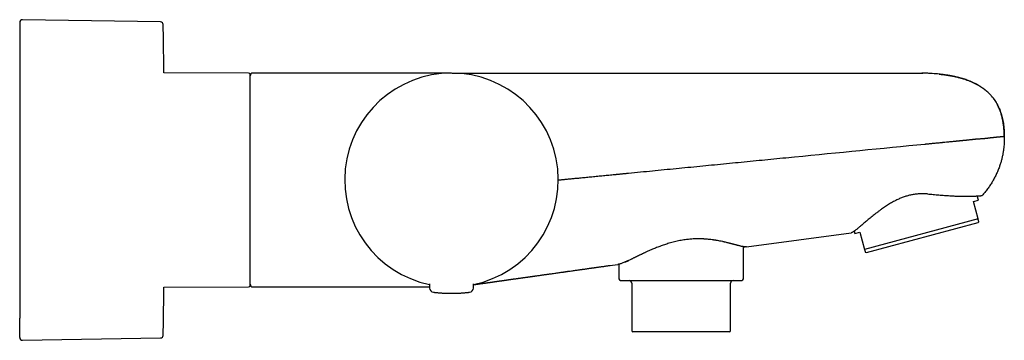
# Model space of a CAD drawing. Header units: millimetres. Extents: x 8 to 1020, y 12 to 2158.
# Tile 16 of 23: x 756 to 940, y 1134 to 1194. Entities that reach past the tile are written whole.
import ezdxf

# ---------------------------------------------------------------- set-up
doc = ezdxf.new("R2010")
doc.units = ezdxf.units.MM

msp = doc.modelspace()

# ---------------------------------------------------------------- linework, layer by layer
at = {"color": 7, "linetype": 'Continuous', "lineweight": 30}
for p, q in [((782.19, 1193.66), (756.32, 1194.09)), ((798.67, 1184.1), (782.81, 1184.17)), ((803.67, 1184.1), (799.47, 1184.1)), ((836.67, 1184.1), (803.67, 1184.1)), ((803.67, 1184.1), (803.67, 1184.1)), ((866.19, 1184.09), (924.54, 1184.09)), ((924.55, 1184.09), (924.54, 1184.09)), ((924.54, 1184.09), (924.55, 1184.09)), ((924.56, 1184.09), (924.55, 1184.09)), ((924.74, 1184.09), (924.91, 1184.09)), ((856.68, 1164.1), (856.68, 1164.1)), ((934.39, 1160.05), (935.34, 1160.3)), ((935.27, 1156.8), (934.39, 1160.05)), ((935.34, 1160.3), (935.12, 1161.11)), ((935.27, 1156.8), (914.02, 1151.09)), ((914.35, 1150.52), (935.27, 1156.14)), ((935.27, 1156.14), (935.41, 1156.27)), ((891.93, 1151.57), (911.53, 1154.23)), ((912.09, 1154.53), (912.2, 1154.09)), ((912.2, 1154.09), (913.15, 1154.35)), ((913.15, 1154.35), (914.02, 1151.09)), ((891.32, 1145.6), (891.32, 1151.54)), ((914.16, 1150.57), (914.35, 1150.52)), ((866.35, 1148.1), (867.83, 1148.3)), ((866.35, 1148.11), (866.36, 1148.11)), ((868.02, 1148.34), (868.02, 1145.6)), ((782.81, 1144.03), (798.67, 1144.1)), ((799.47, 1144.1), (803.67, 1144.1)), ((803.67, 1144.1), (832.57, 1144.1)), ((814.69, 1144.1), (815.51, 1144.1)), ((832.56, 1144.69), (832.57, 1143.88)), ((840.76, 1143.88), (840.77, 1144.69)), ((870.42, 1144.8), (870.42, 1135.9)), ((888.92, 1135.9), (888.92, 1144.8)), ((756.32, 1134.11), (782.19, 1134.54)), ((888.72, 1135.7), (870.62, 1135.7))]:
    msp.add_line(p, q, dxfattribs=at)
at = {"color": 7, "linetype": 'Continuous', "lineweight": 30, "flags": 128}
for points in [[(782.81, 1184.17), (782.81, 1184.37), (782.81, 1184.77)], [(782.81, 1143.43), (782.81, 1143.83), (782.81, 1144.03)]]:
    msp.add_lwpolyline(points, dxfattribs=at)
at = {"color": 7, "linetype": 'Continuous', "lineweight": 30}
for centre, radius, start, end in [((756.32, 1193.59), 0.5, 89.0452, 180), ((782.18, 1193.16), 0.5, 1.3318, 89.044), ((798.67, 1183.8), 0.3, 0, 89.75), ((799.47, 1183.6), 0.5, 90, 180), ((836.67, 1164.1), 20, 281.8386, 258.1614), ((836.67, 1164.1), 20, 281.8413, 258.1587), ((868.32, 1145.6), 0.3, 180, 270), ((869.92, 1144.8), 0.5, 0, 90), ((889.42, 1144.8), 0.5, 90, 180), ((891.02, 1145.6), 0.3, 270, 0), ((798.67, 1144.4), 0.3, 270.25, 0), ((799.47, 1144.6), 0.5, 180, 270), ((833.37, 1143.89), 0.8, 180.5, 263.2497), ((839.96, 1143.89), 0.8, 276.7503, 359.5), ((870.62, 1135.9), 0.2, 180, 270), ((888.72, 1135.9), 0.2, 270, 0), ((756.32, 1134.61), 0.5, 180, 270.9548), ((782.18, 1135.04), 0.5, 270.956, 358.6739)]:
    msp.add_arc(centre, radius, start, end, dxfattribs=at)
for points, knots in [([(755.82, 1193.59), (755.82, 1193.59), (755.82, 1193.59), (755.82, 1193.55), (755.82, 1193.5), (755.82, 1193.4), (755.82, 1193.27), (755.82, 1193.11), (755.82, 1192.91), (755.82, 1192.67), (755.82, 1192.4), (755.82, 1192.1), (755.82, 1191.76), (755.82, 1191.4), (755.82, 1191), (755.82, 1190.56), (755.82, 1190.12), (755.82, 1189.68), (755.82, 1189.25), (755.82, 1188.79), (755.82, 1188.32), (755.82, 1187.82), (755.82, 1187.31), (755.82, 1186.83), (755.82, 1186.38), (755.82, 1185.99), (755.82, 1185.58), (755.82, 1185.17), (755.82, 1184.75), (755.82, 1184.29), (755.82, 1183.8), (755.82, 1183.27), (755.82, 1182.74), (755.82, 1182.13), (755.82, 1181.45), (755.82, 1180.67), (755.82, 1179.88), (755.82, 1179.07), (755.82, 1178.27), (755.82, 1177.49), (755.82, 1176.73), (755.82, 1175.96), (755.82, 1175.24), (755.82, 1174.56), (755.82, 1173.94), (755.82, 1173.3), (755.82, 1172.54), (755.82, 1171.67), (755.82, 1170.69), (755.82, 1169.71), (755.82, 1168.72), (755.82, 1167.77), (755.82, 1166.87), (755.82, 1166.02), (755.82, 1165.17), (755.82, 1164.32), (755.82, 1163.47), (755.82, 1162.62), (755.82, 1161.71), (755.82, 1160.76), (755.82, 1159.75), (755.82, 1158.75), (755.82, 1157.76), (755.82, 1156.77), (755.82, 1155.79), (755.82, 1154.82), (755.82, 1153.87), (755.82, 1152.92), (755.82, 1151.99), (755.82, 1151.07), (755.82, 1150.22), (755.82, 1149.42), (755.82, 1148.69), (755.82, 1147.97), (755.82, 1147.27), (755.82, 1146.58), (755.82, 1145.9), (755.82, 1145.3), (755.82, 1144.78), (755.82, 1144.33), (755.82, 1143.89), (755.82, 1143.46), (755.82, 1143.04), (755.82, 1142.6), (755.82, 1142.15), (755.82, 1141.68), (755.82, 1141.24), (755.82, 1140.76), (755.82, 1140.24), (755.82, 1139.7), (755.82, 1139.18), (755.82, 1138.68), (755.82, 1138.37), (755.82, 1138.22)], [0, 0, 0, 0, 0.008041, 0.018967, 0.029917, 0.042965, 0.055981, 0.068981, 0.081981, 0.094995, 0.10804, 0.121088, 0.134104, 0.147104, 0.160104, 0.173118, 0.186163, 0.197115, 0.208044, 0.218959, 0.229868, 0.240782, 0.251709, 0.262658, 0.270352, 0.278034, 0.285708, 0.293375, 0.301039, 0.308704, 0.317743, 0.326791, 0.335855, 0.34442, 0.356614, 0.368792, 0.380967, 0.393152, 0.40536, 0.416241, 0.427102, 0.437951, 0.448798, 0.457325, 0.46586, 0.474408, 0.483462, 0.496389, 0.509296, 0.522201, 0.535118, 0.548061, 0.559014, 0.569943, 0.580857, 0.591767, 0.602681, 0.613607, 0.624556, 0.637605, 0.650621, 0.663621, 0.676621, 0.689635, 0.702679, 0.715728, 0.728744, 0.741744, 0.754744, 0.767758, 0.780802, 0.791755, 0.802684, 0.813599, 0.824508, 0.835422, 0.846348, 0.857298, 0.864992, 0.872674, 0.880348, 0.888015, 0.895679, 0.903344, 0.912383, 0.921431, 0.930495, 0.939059, 0.951252, 0.96343, 0.975606, 0.987791, 1, 1, 1, 1]), ([(798.97, 1173.54), (798.97, 1173.65), (798.97, 1173.86), (798.97, 1174.18), (798.97, 1174.49), (798.97, 1174.8), (798.97, 1175.11), (798.97, 1175.41), (798.97, 1175.72), (798.97, 1176.13), (798.97, 1176.62), (798.97, 1177.03), (798.97, 1177.31), (798.97, 1177.45), (798.97, 1177.59), (798.97, 1177.73), (798.97, 1177.87), (798.97, 1178.09), (798.97, 1178.38), (798.97, 1178.74), (798.97, 1179.1), (798.97, 1179.44), (798.97, 1179.77), (798.97, 1180.09), (798.97, 1180.39), (798.97, 1180.67), (798.97, 1180.91), (798.97, 1181.15), (798.97, 1181.38), (798.97, 1181.61), (798.97, 1181.82), (798.97, 1182.04), (798.97, 1182.26), (798.97, 1182.48), (798.97, 1182.68), (798.97, 1182.87), (798.97, 1183.04), (798.97, 1183.2), (798.97, 1183.34), (798.97, 1183.46), (798.97, 1183.57), (798.97, 1183.66), (798.97, 1183.72), (798.97, 1183.77), (798.97, 1183.8), (798.97, 1183.8), (798.97, 1183.8)], [0, 0, 0, 0, 0.0174195, 0.0348246, 0.0522213, 0.0696157, 0.0870138, 0.1044216, 0.1218453, 0.1412349, 0.1758891, 0.2105249, 0.2195995, 0.2286771, 0.2377583, 0.2468442, 0.2559355, 0.2650331, 0.2904328, 0.3157955, 0.34114, 0.366485, 0.3918494, 0.4172518, 0.4443217, 0.4660137, 0.4877114, 0.5094264, 0.5322878, 0.5551678, 0.5780537, 0.6009593, 0.6282993, 0.6556296, 0.6829736, 0.7109727, 0.7395862, 0.768201, 0.7968439, 0.8266663, 0.856474, 0.8862974, 0.9166797, 0.9475685, 0.9784568, 1, 1, 1, 1]), ([(816.19, 1184.1), (815.73, 1184.1), (814.81, 1184.1), (813.44, 1184.1), (812.09, 1184.09), (810.77, 1184.09), (809.6, 1184.09), (808.58, 1184.09), (807.7, 1184.09), (806.84, 1184.08), (806.01, 1184.08), (805.2, 1184.08), (804.43, 1184.08), (803.92, 1184.07), (803.67, 1184.07)], [0, 0, 0, 0, 0.110936, 0.220435, 0.328123, 0.433625, 0.536569, 0.608329, 0.678458, 0.746825, 0.813294, 0.877734, 0.940013, 1, 1, 1, 1]), ([(836.79, 1184.1), (836.8, 1184.1), (836.84, 1184.1), (836.92, 1184.1), (837.03, 1184.1), (837.16, 1184.1), (837.33, 1184.1), (837.53, 1184.1), (837.79, 1184.1), (838.08, 1184.1), (838.4, 1184.1), (838.75, 1184.1), (839.15, 1184.1), (839.59, 1184.1), (840.08, 1184.1), (840.6, 1184.1), (841.16, 1184.1), (841.75, 1184.1), (842.33, 1184.1), (842.89, 1184.1), (843.42, 1184.1), (843.96, 1184.1), (844.53, 1184.1), (845.11, 1184.1), (845.7, 1184.1), (846.31, 1184.1), (846.93, 1184.1), (847.56, 1184.1), (848.21, 1184.1), (848.86, 1184.1), (849.54, 1184.1), (850.22, 1184.1), (850.93, 1184.1), (851.65, 1184.09), (852.38, 1184.09), (853.12, 1184.09), (853.87, 1184.09), (854.63, 1184.09), (855.4, 1184.09), (856.17, 1184.09), (856.95, 1184.09), (857.74, 1184.09), (858.4, 1184.09), (858.95, 1184.09), (859.37, 1184.09), (859.79, 1184.09), (860.21, 1184.09), (860.63, 1184.09), (861.1, 1184.09), (861.6, 1184.09), (862.14, 1184.09), (862.6, 1184.09), (863.01, 1184.09), (863.28, 1184.09), (863.46, 1184.09), (863.55, 1184.09), (863.64, 1184.09), (863.73, 1184.09), (863.82, 1184.09), (863.91, 1184.09), (864.04, 1184.09), (864.2, 1184.09), (864.39, 1184.09), (864.58, 1184.09), (864.76, 1184.09), (864.93, 1184.09), (865.09, 1184.09), (865.21, 1184.09), (865.29, 1184.09), (865.34, 1184.09), (865.4, 1184.09), (865.48, 1184.09), (865.57, 1184.09), (865.68, 1184.09), (865.8, 1184.09), (865.92, 1184.09), (866.03, 1184.09), (866.12, 1184.09), (866.17, 1184.09), (866.19, 1184.09)], [0, 0, 0, 0, 0.009099, 0.025895, 0.042796, 0.059813, 0.076959, 0.099094, 0.121293, 0.14358, 0.165978, 0.18851, 0.211201, 0.236199, 0.261191, 0.286207, 0.311277, 0.33643, 0.361646, 0.381397, 0.401097, 0.420761, 0.440404, 0.460039, 0.479682, 0.499075, 0.518371, 0.537586, 0.556733, 0.575827, 0.594884, 0.613918, 0.633318, 0.652617, 0.671833, 0.690982, 0.710081, 0.729148, 0.748199, 0.767158, 0.786035, 0.804849, 0.823617, 0.833435, 0.843249, 0.85306, 0.862871, 0.872684, 0.882502, 0.895327, 0.907681, 0.919459, 0.927374, 0.935823, 0.937794, 0.939791, 0.941816, 0.943867, 0.945946, 0.948051, 0.950184, 0.954579, 0.959022, 0.963516, 0.967677, 0.971343, 0.97501, 0.978677, 0.979671, 0.980676, 0.982052, 0.983796, 0.98591, 0.988394, 0.991025, 0.994126, 0.996656, 0.998614, 1, 1, 1, 1]), ([(924.56, 1184.09), (924.56, 1184.09), (924.56, 1184.09), (924.55, 1184.09), (924.55, 1184.09)], [0, 0, 0, 0, 0.054858, 1, 1, 1, 1]), ([(924.56, 1184.09), (924.58, 1184.09), (924.62, 1184.09), (924.66, 1184.09), (924.7, 1184.09), (924.73, 1184.09), (924.73, 1184.09), (924.74, 1184.09)], [0, 0, 0, 0, 0.248335, 0.390322, 0.535183, 0.794329, 1, 1, 1, 1]), ([(940.16, 1172.28), (940.16, 1172.39), (940.16, 1172.68), (940.15, 1173.12), (940.12, 1173.6), (940.08, 1174.05), (940.03, 1174.48), (939.97, 1174.88), (939.89, 1175.28), (939.81, 1175.66), (939.72, 1176.03), (939.62, 1176.38), (939.52, 1176.7), (939.4, 1177.03), (939.27, 1177.36), (939.13, 1177.69), (938.99, 1177.99), (938.85, 1178.26), (938.71, 1178.5), (938.58, 1178.72), (938.45, 1178.92), (938.33, 1179.09), (938.21, 1179.26), (938.08, 1179.44), (937.94, 1179.62), (937.79, 1179.8), (937.63, 1179.98), (937.46, 1180.16), (937.28, 1180.35), (937.05, 1180.56), (936.78, 1180.8), (936.46, 1181.06), (936.12, 1181.31), (935.75, 1181.56), (935.36, 1181.8), (934.95, 1182.03), (934.51, 1182.25), (934.05, 1182.46), (933.6, 1182.65), (933.17, 1182.81), (932.76, 1182.95), (932.33, 1183.08), (931.88, 1183.21), (931.36, 1183.34), (930.78, 1183.48), (930.13, 1183.6), (929.44, 1183.72), (928.72, 1183.82), (928.02, 1183.9), (927.34, 1183.97), (926.7, 1184.01), (926.03, 1184.05), (925.37, 1184.08), (924.94, 1184.09), (924.74, 1184.09)], [0, 0, 0, 0, 0.015604, 0.038309, 0.059831, 0.080238, 0.099594, 0.11796, 0.135391, 0.153549, 0.170703, 0.18691, 0.202222, 0.216686, 0.233934, 0.249949, 0.264795, 0.278524, 0.291178, 0.302594, 0.313033, 0.322515, 0.331056, 0.341821, 0.351773, 0.362165, 0.373005, 0.384301, 0.396063, 0.408305, 0.425947, 0.444566, 0.463848, 0.483631, 0.504346, 0.525695, 0.54773, 0.570501, 0.594053, 0.613134, 0.632773, 0.653055, 0.674026, 0.695731, 0.724479, 0.754559, 0.786046, 0.819008, 0.853511, 0.881742, 0.910991, 0.941288, 0.972661, 1, 1, 1, 1]), ([(927.99, 1183.9), (928.05, 1183.9), (928.39, 1183.87), (928.98, 1183.79), (929.75, 1183.68), (930.5, 1183.54), (931.21, 1183.39), (931.86, 1183.22), (932.47, 1183.05), (933.05, 1182.86), (933.62, 1182.65), (934.16, 1182.42), (934.68, 1182.18), (935.17, 1181.92), (935.64, 1181.64), (936.11, 1181.33), (936.57, 1180.99), (937.03, 1180.6), (937.45, 1180.19), (937.82, 1179.78), (938.14, 1179.38), (938.42, 1178.99), (938.67, 1178.59), (938.91, 1178.16), (939.13, 1177.72), (939.33, 1177.27), (939.5, 1176.79), (939.66, 1176.29), (939.8, 1175.78), (939.91, 1175.24), (940.01, 1174.69), (940.08, 1174.11), (940.14, 1173.52), (940.17, 1172.9), (940.18, 1172.49), (940.18, 1172.28)], [0, 0, 0, 0, 0.0102, 0.052755, 0.094155, 0.134422, 0.173584, 0.207762, 0.241109, 0.27366, 0.305455, 0.33654, 0.366429, 0.39574, 0.424535, 0.452884, 0.484652, 0.516064, 0.547251, 0.578355, 0.603278, 0.62832, 0.653561, 0.679082, 0.704961, 0.73128, 0.758116, 0.785545, 0.813641, 0.842476, 0.872117, 0.902629, 0.934075, 0.966513, 1, 1, 1, 1]), ([(798.97, 1144.4), (798.97, 1144.4), (798.97, 1144.39), (798.97, 1144.42), (798.97, 1144.47), (798.97, 1144.56), (798.97, 1144.67), (798.97, 1144.83), (798.97, 1145.01), (798.97, 1145.23), (798.97, 1145.48), (798.97, 1145.76), (798.97, 1146.08), (798.97, 1146.42), (798.97, 1146.8), (798.97, 1147.21), (798.97, 1147.65), (798.97, 1148.11), (798.97, 1148.6), (798.97, 1149.12), (798.97, 1149.63), (798.97, 1150.14), (798.97, 1150.63), (798.97, 1151.14), (798.97, 1151.66), (798.97, 1152.19), (798.97, 1152.73), (798.97, 1153.28), (798.97, 1153.84), (798.97, 1154.4), (798.97, 1154.97), (798.97, 1155.54), (798.97, 1156.11), (798.97, 1156.69), (798.97, 1157.27), (798.97, 1157.85), (798.97, 1158.43), (798.97, 1159), (798.97, 1159.57), (798.97, 1160.14), (798.97, 1160.71), (798.97, 1161.27), (798.97, 1161.81), (798.97, 1162.35), (798.97, 1162.88), (798.97, 1163.4), (798.97, 1163.92), (798.97, 1164.43), (798.97, 1164.93), (798.97, 1165.53), (798.97, 1166.23), (798.97, 1166.85), (798.97, 1167.26), (798.97, 1167.48), (798.97, 1167.69), (798.97, 1167.9), (798.97, 1168.11), (798.97, 1168.39), (798.97, 1168.73), (798.97, 1169.13), (798.97, 1169.53), (798.97, 1169.93), (798.97, 1170.33), (798.97, 1170.72), (798.97, 1171.1), (798.97, 1171.58), (798.97, 1172.17), (798.97, 1172.86), (798.97, 1173.32), (798.97, 1173.54)], [0, 0, 0, 0, 0.00485, 0.024046, 0.043233, 0.062441, 0.082076, 0.101701, 0.121347, 0.141286, 0.161214, 0.181165, 0.201259, 0.221342, 0.241448, 0.261543, 0.281626, 0.301732, 0.321671, 0.341599, 0.361549, 0.378381, 0.395202, 0.412032, 0.428688, 0.445136, 0.461583, 0.478049, 0.494029, 0.509999, 0.525978, 0.541689, 0.557104, 0.57252, 0.587952, 0.602753, 0.617548, 0.63235, 0.646829, 0.660962, 0.675097, 0.689245, 0.702424, 0.7156, 0.728782, 0.741677, 0.754169, 0.766662, 0.779165, 0.790805, 0.811002, 0.831183, 0.836471, 0.84176, 0.847053, 0.852348, 0.857648, 0.862952, 0.873146, 0.88333, 0.893507, 0.903684, 0.913863, 0.92405, 0.93425, 0.94343, 0.962283, 0.98113, 1, 1, 1, 1]), ([(869.84, 1165.39), (871.32, 1165.53), (874.28, 1165.82), (878.72, 1166.26), (883.16, 1166.69), (887.6, 1167.13), (892.04, 1167.56), (896.48, 1168), (907.58, 1169.08), (917.2, 1170.03), (925.33, 1170.82)], [0, 0, 0, 0, 0.080031, 0.1600524, 0.2400338, 0.3200239, 0.4000231, 0.4800246, 0.560023, 1, 1, 1, 1]), ([(925.33, 1170.82), (925.37, 1170.83), (925.45, 1170.83), (925.59, 1170.85), (925.76, 1170.86), (925.96, 1170.88), (926.2, 1170.91), (926.46, 1170.93), (926.76, 1170.96), (927.09, 1170.99), (927.44, 1171.03), (927.81, 1171.06), (928.17, 1171.1), (928.44, 1171.13), (928.62, 1171.14), (928.71, 1171.15), (928.8, 1171.16), (928.88, 1171.17), (928.94, 1171.18), (929, 1171.18), (929.23, 1171.2), (929.68, 1171.25), (930.33, 1171.31), (930.82, 1171.36), (931.15, 1171.39), (931.31, 1171.41), (931.48, 1171.42), (931.64, 1171.44), (931.8, 1171.45), (931.96, 1171.47), (932.13, 1171.49), (932.31, 1171.5), (932.5, 1171.52), (932.69, 1171.54), (932.88, 1171.56), (933.08, 1171.58), (933.29, 1171.61), (933.51, 1171.63), (933.72, 1171.65), (933.91, 1171.67), (934.07, 1171.69), (934.21, 1171.7), (934.32, 1171.72), (934.4, 1171.72), (934.45, 1171.73), (934.47, 1171.73), (934.49, 1171.73), (934.51, 1171.74), (934.53, 1171.74), (934.59, 1171.74), (934.7, 1171.75), (934.85, 1171.77), (934.99, 1171.78), (935.12, 1171.79), (935.24, 1171.8), (935.36, 1171.81), (935.52, 1171.82), (935.68, 1171.83), (935.87, 1171.84), (936.06, 1171.85), (936.26, 1171.87), (936.43, 1171.88), (936.58, 1171.9), (936.67, 1171.91), (936.71, 1171.91)], [0, 0, 0, 0, 0.007615, 0.018221, 0.031779, 0.04719, 0.065129, 0.085545, 0.108379, 0.133572, 0.161058, 0.190769, 0.218127, 0.247045, 0.253747, 0.260525, 0.267378, 0.274306, 0.279298, 0.283232, 0.287161, 0.335837, 0.390244, 0.443769, 0.457653, 0.471483, 0.485262, 0.49899, 0.512668, 0.526299, 0.541241, 0.556765, 0.572865, 0.589537, 0.606776, 0.624577, 0.642937, 0.665788, 0.684759, 0.701978, 0.717463, 0.731229, 0.741931, 0.751321, 0.753563, 0.755717, 0.75778, 0.759755, 0.76164, 0.763436, 0.778772, 0.793721, 0.808285, 0.822399, 0.832829, 0.845961, 0.861942, 0.880759, 0.89941, 0.92406, 0.946428, 0.966532, 0.984386, 1, 1, 1, 1]), ([(940.18, 1172.28), (940.18, 1172.07), (940.19, 1171.66), (940.16, 1171.03), (940.12, 1170.39), (940.04, 1169.75), (939.94, 1169.11), (939.82, 1168.47), (939.66, 1167.83), (939.48, 1167.19), (939.25, 1166.52), (938.99, 1165.83), (938.67, 1165.12), (938.32, 1164.42), (937.93, 1163.73), (937.51, 1163.06), (937.05, 1162.41), (936.55, 1161.78), (936.2, 1161.38), (936.02, 1161.18)], [0, 0, 0, 0, 0.050891, 0.102573, 0.155013, 0.208184, 0.262069, 0.315665, 0.36988, 0.424672, 0.479999, 0.543481, 0.607555, 0.672139, 0.737151, 0.802518, 0.868172, 0.934028, 1, 1, 1, 1]), ([(936.71, 1171.91), (936.74, 1171.91), (936.8, 1171.92), (936.91, 1171.93), (937.04, 1171.95), (937.17, 1171.96), (937.29, 1171.98), (937.4, 1171.99), (937.5, 1172), (937.6, 1172.02), (937.71, 1172.03), (937.83, 1172.05), (937.96, 1172.06), (938.08, 1172.07), (938.18, 1172.09), (938.3, 1172.1), (938.44, 1172.11), (938.59, 1172.13), (938.73, 1172.14), (938.91, 1172.16), (939.03, 1172.17), (939.11, 1172.18), (939.13, 1172.18), (939.15, 1172.18), (939.17, 1172.18), (939.19, 1172.18), (939.21, 1172.19), (939.23, 1172.19), (939.26, 1172.19), (939.29, 1172.19), (939.33, 1172.2), (939.38, 1172.2), (939.44, 1172.21), (939.5, 1172.21), (939.57, 1172.22), (939.64, 1172.23), (939.7, 1172.23), (939.76, 1172.24), (939.81, 1172.24), (939.85, 1172.25), (939.89, 1172.25), (939.91, 1172.25), (939.94, 1172.26), (939.96, 1172.26), (939.98, 1172.26), (940.01, 1172.26), (940.03, 1172.27), (940.06, 1172.27), (940.09, 1172.27), (940.11, 1172.27), (940.13, 1172.27), (940.15, 1172.28), (940.16, 1172.28), (940.17, 1172.28), (940.18, 1172.28), (940.18, 1172.28), (940.18, 1172.28)], [0, 0, 0, 0, 0.012199, 0.027987, 0.047356, 0.070298, 0.086544, 0.104197, 0.122274, 0.138133, 0.153271, 0.178514, 0.201468, 0.222141, 0.24103, 0.261873, 0.290378, 0.321609, 0.355568, 0.386605, 0.440512, 0.445807, 0.451102, 0.456397, 0.461692, 0.466988, 0.472283, 0.477578, 0.482874, 0.492771, 0.505251, 0.520316, 0.537966, 0.558201, 0.580594, 0.605483, 0.630923, 0.654034, 0.675195, 0.693909, 0.710175, 0.723993, 0.73536, 0.746913, 0.760814, 0.776599, 0.794267, 0.813819, 0.835255, 0.858577, 0.882655, 0.905088, 0.933333, 0.958568, 0.98079, 1, 1, 1, 1]), ([(856.68, 1164.1), (856.68, 1164.1), (856.69, 1164.1), (856.73, 1164.1), (856.82, 1164.11), (856.96, 1164.13), (857.12, 1164.14), (857.33, 1164.16), (857.56, 1164.18), (857.82, 1164.21), (858.09, 1164.24), (858.39, 1164.27), (858.71, 1164.3), (859.07, 1164.33), (859.45, 1164.37), (859.85, 1164.41), (860.27, 1164.45), (860.72, 1164.49), (861.19, 1164.54), (861.68, 1164.59), (862.18, 1164.64), (862.7, 1164.69), (863.24, 1164.74), (863.79, 1164.79), (864.32, 1164.85), (864.85, 1164.9), (865.37, 1164.95), (865.89, 1165), (866.41, 1165.05), (866.84, 1165.09), (867.16, 1165.13), (867.38, 1165.15), (867.56, 1165.16), (867.7, 1165.18), (867.83, 1165.19), (867.97, 1165.2), (868.15, 1165.22), (868.35, 1165.24), (868.57, 1165.26), (868.8, 1165.29), (869.04, 1165.31), (869.26, 1165.33), (869.48, 1165.35), (869.63, 1165.37), (869.7, 1165.37)], [0, 0, 0, 0, 0.007671, 0.043134, 0.078596, 0.114061, 0.149527, 0.18499, 0.220453, 0.251486, 0.282517, 0.313546, 0.344577, 0.37561, 0.406642, 0.437672, 0.468699, 0.499728, 0.53076, 0.561798, 0.59284, 0.623882, 0.654911, 0.685909, 0.716879, 0.744644, 0.772465, 0.800377, 0.828163, 0.855853, 0.867647, 0.879167, 0.889747, 0.895676, 0.902028, 0.909395, 0.918352, 0.929178, 0.941095, 0.953446, 0.965586, 0.977239, 0.988626, 1, 1, 1, 1]), ([(869.7, 1165.37), (869.72, 1165.38), (869.77, 1165.38), (869.82, 1165.38), (869.84, 1165.39)], [0, 0, 0, 0, 0.501032, 1, 1, 1, 1]), ([(925.78, 1161.49), (925.67, 1161.5), (925.44, 1161.51), (925.09, 1161.52), (924.75, 1161.52), (924.39, 1161.51), (924.04, 1161.49), (923.68, 1161.45), (923.32, 1161.41), (922.96, 1161.35), (922.62, 1161.27), (922.27, 1161.19), (921.93, 1161.1), (921.59, 1160.99), (921.25, 1160.88), (920.92, 1160.75), (920.58, 1160.61), (920.23, 1160.45), (919.85, 1160.27), (919.45, 1160.06), (919.05, 1159.85), (918.67, 1159.62), (918.29, 1159.38), (917.92, 1159.14), (917.56, 1158.9), (917.18, 1158.63), (916.79, 1158.34), (916.38, 1158.03), (915.99, 1157.73), (915.61, 1157.43), (915.24, 1157.13), (914.88, 1156.83), (914.53, 1156.54), (914.21, 1156.27), (913.9, 1156.01), (913.61, 1155.76), (913.34, 1155.53), (913.07, 1155.31), (912.83, 1155.11), (912.6, 1154.92), (912.38, 1154.75), (912.2, 1154.62), (912.06, 1154.51), (911.94, 1154.43), (911.84, 1154.36), (911.74, 1154.31), (911.66, 1154.27), (911.59, 1154.24), (911.55, 1154.23), (911.53, 1154.23)], [0, 0, 0, 0, 0.0159021, 0.0318035, 0.0478005, 0.0637973, 0.0801245, 0.0964514, 0.1129071, 0.1293629, 0.1452704, 0.1611779, 0.1772045, 0.1932312, 0.2096115, 0.2259922, 0.2424827, 0.2589736, 0.2799678, 0.3009628, 0.3221215, 0.3432807, 0.3648804, 0.3864806, 0.4082066, 0.429933, 0.456501, 0.4830694, 0.5098241, 0.5365789, 0.5639107, 0.5912424, 0.6187768, 0.646311, 0.6728046, 0.6992978, 0.726004, 0.7527099, 0.7801432, 0.8075761, 0.8352907, 0.8630048, 0.8828187, 0.9026325, 0.9225695, 0.9425064, 0.9628444, 0.9831823, 1, 1, 1, 1]), ([(925.78, 1161.49), (925.97, 1161.47), (926.33, 1161.44), (926.87, 1161.4), (927.41, 1161.35), (927.94, 1161.3), (928.47, 1161.26), (928.99, 1161.22), (929.5, 1161.19), (930, 1161.15), (930.48, 1161.13), (930.95, 1161.1), (931.4, 1161.08), (931.84, 1161.07), (932.27, 1161.06), (932.68, 1161.05), (933.08, 1161.05), (933.44, 1161.05), (933.76, 1161.06), (934.06, 1161.07), (934.34, 1161.07), (934.6, 1161.08), (934.84, 1161.1), (935.06, 1161.11), (935.26, 1161.12), (935.45, 1161.13), (935.62, 1161.15), (935.76, 1161.16), (935.88, 1161.17), (935.96, 1161.17), (936.01, 1161.18), (936.02, 1161.18), (936.02, 1161.18)], [0, 0, 0, 0, 0.032265, 0.064533, 0.097011, 0.129489, 0.162631, 0.195773, 0.229155, 0.262537, 0.29532, 0.328102, 0.36114, 0.394178, 0.428056, 0.461935, 0.496114, 0.530294, 0.560678, 0.591062, 0.621666, 0.65227, 0.683567, 0.714865, 0.746401, 0.777938, 0.814504, 0.851094, 0.88766, 0.925098, 0.962561, 1, 1, 1, 1]), ([(935.41, 1156.27), (935.41, 1156.27), (935.41, 1156.28), (935.4, 1156.3), (935.39, 1156.35), (935.37, 1156.4), (935.35, 1156.48), (935.33, 1156.57), (935.3, 1156.68), (935.28, 1156.76), (935.27, 1156.8)], [0, 0, 0, 0, 0.124013, 0.248026, 0.372467, 0.496909, 0.622518, 0.74813, 0.874064, 1, 1, 1, 1]), ([(891.93, 1151.57), (891.93, 1151.57), (891.89, 1151.56), (891.78, 1151.56), (891.63, 1151.57), (891.48, 1151.59), (891.37, 1151.61), (891.3, 1151.62), (891.26, 1151.63), (891.22, 1151.64), (891.17, 1151.64), (891.13, 1151.65), (891.04, 1151.67), (890.88, 1151.71), (890.65, 1151.76), (890.46, 1151.81), (890.32, 1151.85), (890.23, 1151.87), (890.14, 1151.89), (890.05, 1151.92), (889.96, 1151.94), (889.86, 1151.97), (889.75, 1152), (889.61, 1152.03), (889.46, 1152.07), (889.3, 1152.11), (889.14, 1152.16), (888.98, 1152.2), (888.8, 1152.24), (888.58, 1152.3), (888.3, 1152.37), (888.05, 1152.43), (887.88, 1152.47), (887.79, 1152.49), (887.7, 1152.51), (887.61, 1152.53), (887.52, 1152.55), (887.3, 1152.6), (886.95, 1152.67), (886.59, 1152.74), (886.34, 1152.78), (886.23, 1152.8), (886.12, 1152.82), (886.01, 1152.84), (885.89, 1152.85), (885.78, 1152.87), (885.56, 1152.9), (885.24, 1152.95), (884.81, 1152.99), (884.47, 1153.02), (884.22, 1153.04), (884.08, 1153.05), (883.93, 1153.06), (883.78, 1153.07), (883.63, 1153.08), (883.48, 1153.08), (883.25, 1153.09), (882.93, 1153.09), (882.52, 1153.09), (882.1, 1153.07), (881.69, 1153.05), (881.28, 1153.02), (880.86, 1152.97), (880.41, 1152.92), (879.93, 1152.85), (879.42, 1152.75), (878.91, 1152.65), (878.41, 1152.53), (877.9, 1152.4), (877.42, 1152.26), (876.96, 1152.12), (876.54, 1151.98), (876.11, 1151.83), (875.69, 1151.68), (875.28, 1151.52), (874.88, 1151.36), (874.51, 1151.21), (874.18, 1151.07), (873.89, 1150.95), (873.6, 1150.82), (873.32, 1150.69), (873.08, 1150.58), (872.88, 1150.49), (872.71, 1150.42), (872.55, 1150.34), (872.38, 1150.26), (872.22, 1150.19), (871.98, 1150.07), (871.67, 1149.92), (871.29, 1149.74), (870.97, 1149.59), (870.72, 1149.46), (870.51, 1149.36), (870.32, 1149.27), (870.09, 1149.16), (869.81, 1149.04), (869.58, 1148.93), (869.43, 1148.86), (869.35, 1148.83), (869.28, 1148.79), (869.2, 1148.76), (869.13, 1148.73), (868.98, 1148.67), (868.77, 1148.58), (868.5, 1148.48), (868.26, 1148.4), (868.04, 1148.34), (867.9, 1148.31), (867.84, 1148.3), (867.83, 1148.3)], [0, 0, 0, 0, 0.001492, 0.019747, 0.038002, 0.05007, 0.062167, 0.065342, 0.068519, 0.0717, 0.074884, 0.078071, 0.081262, 0.096026, 0.11078, 0.125544, 0.130521, 0.135501, 0.140487, 0.145478, 0.150475, 0.155478, 0.16049, 0.167993, 0.175496, 0.183002, 0.190512, 0.198029, 0.205555, 0.214081, 0.22767, 0.241206, 0.244745, 0.248281, 0.251816, 0.255349, 0.25888, 0.262411, 0.280503, 0.298383, 0.302372, 0.306353, 0.310327, 0.314293, 0.318254, 0.322208, 0.326156, 0.340501, 0.354679, 0.368715, 0.373415, 0.378103, 0.38278, 0.387448, 0.392107, 0.396759, 0.401404, 0.413993, 0.426508, 0.438971, 0.451404, 0.46383, 0.476272, 0.488753, 0.504016, 0.519322, 0.534709, 0.550215, 0.565879, 0.581735, 0.595211, 0.60887, 0.622732, 0.636616, 0.650377, 0.664176, 0.67803, 0.688385, 0.698802, 0.709288, 0.719847, 0.730009, 0.736396, 0.742776, 0.749149, 0.755518, 0.761883, 0.768246, 0.784357, 0.800412, 0.81643, 0.825859, 0.835285, 0.844713, 0.852901, 0.869123, 0.885246, 0.889455, 0.89366, 0.89786, 0.902055, 0.906247, 0.910436, 0.928182, 0.945795, 0.963309, 0.98076, 0.998187, 1, 1, 1, 1]), ([(891.32, 1151.54), (891.32, 1151.54), (891.4, 1151.55), (891.5, 1151.56), (891.61, 1151.57), (891.63, 1151.57)], [0, 0, 0, 0, 0.052929, 0.723902, 1, 1, 1, 1]), ([(914.02, 1151.09), (914.03, 1151.05), (914.05, 1150.97), (914.08, 1150.87), (914.11, 1150.78), (914.13, 1150.7), (914.14, 1150.64), (914.15, 1150.6), (914.16, 1150.57), (914.16, 1150.57), (914.16, 1150.57)], [0, 0, 0, 0, 0.124144, 0.248287, 0.372724, 0.49716, 0.622654, 0.748147, 0.874074, 1, 1, 1, 1]), ([(869.13, 1148.73), (869.14, 1148.73), (869.19, 1148.75), (869.28, 1148.79), (869.4, 1148.84), (869.5, 1148.88), (869.58, 1148.92), (869.67, 1148.96), (869.75, 1148.99), (869.82, 1149.02), (869.86, 1149.03), (869.87, 1149.04)], [0, 0, 0, 0, 0.010575, 0.196834, 0.353361, 0.480553, 0.588886, 0.714961, 0.821048, 0.939057, 1, 1, 1, 1]), ([(840.77, 1144.5), (840.78, 1144.5), (840.83, 1144.5), (840.92, 1144.52), (841.03, 1144.53), (841.14, 1144.55), (841.25, 1144.57), (841.37, 1144.59), (841.51, 1144.61), (841.67, 1144.63), (841.86, 1144.66), (842.06, 1144.69), (842.23, 1144.71), (842.38, 1144.73), (842.5, 1144.75), (842.61, 1144.77), (842.73, 1144.78), (842.83, 1144.8), (842.92, 1144.81), (843.01, 1144.82), (843.11, 1144.84), (843.22, 1144.85), (843.34, 1144.87), (843.48, 1144.89), (843.63, 1144.91), (843.8, 1144.94), (843.96, 1144.96), (844.1, 1144.98), (844.22, 1145), (844.32, 1145.01), (844.41, 1145.02), (844.52, 1145.04), (844.66, 1145.06), (844.81, 1145.08), (844.98, 1145.11), (845.14, 1145.13), (845.29, 1145.15), (845.44, 1145.17), (845.59, 1145.19), (845.74, 1145.21), (845.86, 1145.23), (845.95, 1145.24), (846.03, 1145.25), (846.11, 1145.27), (846.21, 1145.28), (846.32, 1145.3), (846.45, 1145.31), (846.58, 1145.33), (846.71, 1145.35), (846.86, 1145.37), (847.04, 1145.4), (847.23, 1145.42), (847.41, 1145.45), (847.57, 1145.47), (847.7, 1145.49), (847.81, 1145.51), (847.93, 1145.52), (848.06, 1145.54), (848.21, 1145.56), (848.38, 1145.59), (848.55, 1145.61), (848.73, 1145.63), (848.89, 1145.66), (849.05, 1145.68), (849.22, 1145.7), (849.41, 1145.73), (849.61, 1145.76), (849.79, 1145.78), (849.93, 1145.8), (850.03, 1145.82), (850.13, 1145.83), (850.23, 1145.84), (850.35, 1145.86), (850.5, 1145.88), (850.68, 1145.91), (850.86, 1145.93), (851.05, 1145.96), (851.22, 1145.98), (851.38, 1146.01), (851.54, 1146.03), (851.69, 1146.05), (851.84, 1146.07), (852, 1146.09), (852.16, 1146.12), (852.38, 1146.15), (852.65, 1146.19), (852.98, 1146.23), (853.28, 1146.27), (853.54, 1146.31), (853.76, 1146.34), (853.97, 1146.37), (854.16, 1146.4), (854.33, 1146.42), (854.48, 1146.44), (854.64, 1146.46), (854.82, 1146.49), (855.07, 1146.52), (855.4, 1146.57), (855.8, 1146.63), (856.21, 1146.68), (856.73, 1146.76), (857.18, 1146.82), (857.54, 1146.87), (857.68, 1146.89), (857.82, 1146.91), (857.93, 1146.93), (858.02, 1146.94), (858.08, 1146.95), (858.14, 1146.96), (858.21, 1146.97), (858.3, 1146.98), (858.42, 1147), (858.56, 1147.02), (858.73, 1147.04), (858.98, 1147.07), (859.32, 1147.12), (859.71, 1147.18), (860.06, 1147.23), (860.37, 1147.27), (860.64, 1147.31), (860.88, 1147.34), (861.11, 1147.37), (861.32, 1147.4), (861.53, 1147.43), (861.75, 1147.46), (861.99, 1147.5), (862.25, 1147.53), (862.48, 1147.57), (862.69, 1147.6), (862.88, 1147.62), (863.06, 1147.65), (863.22, 1147.67), (863.34, 1147.69), (863.43, 1147.7), (863.48, 1147.71), (863.51, 1147.71), (863.55, 1147.72), (863.6, 1147.72), (863.68, 1147.73), (863.79, 1147.75), (863.94, 1147.77), (864.12, 1147.8), (864.33, 1147.83), (864.55, 1147.86), (864.76, 1147.89), (864.98, 1147.92), (865.19, 1147.94), (865.42, 1147.97), (865.67, 1148.01), (865.95, 1148.05), (866.18, 1148.08), (866.32, 1148.1), (866.36, 1148.1)], [0, 0, 0, 0, 0.005046, 0.016367, 0.026679, 0.03651, 0.047043, 0.058127, 0.068652, 0.082305, 0.096422, 0.111048, 0.126206, 0.133713, 0.14143, 0.149344, 0.156752, 0.163263, 0.168875, 0.173892, 0.179665, 0.186217, 0.193542, 0.201108, 0.21044, 0.219631, 0.228673, 0.237298, 0.242438, 0.24736, 0.252154, 0.257615, 0.26393, 0.272772, 0.281127, 0.28888, 0.296029, 0.302576, 0.310359, 0.317353, 0.323557, 0.3269, 0.330124, 0.33389, 0.338266, 0.343254, 0.348748, 0.354606, 0.36042, 0.366181, 0.374425, 0.382558, 0.390344, 0.397279, 0.402118, 0.406453, 0.411099, 0.416412, 0.422521, 0.429324, 0.436324, 0.443037, 0.449464, 0.455604, 0.461464, 0.469099, 0.476882, 0.484753, 0.488964, 0.492677, 0.495891, 0.499101, 0.503753, 0.509311, 0.515777, 0.522825, 0.529399, 0.535419, 0.541354, 0.54663, 0.551727, 0.557038, 0.562564, 0.568287, 0.574101, 0.584945, 0.596065, 0.607656, 0.614851, 0.622216, 0.629158, 0.635335, 0.640746, 0.645487, 0.650638, 0.656349, 0.662622, 0.675096, 0.687774, 0.700619, 0.71365, 0.73716, 0.741865, 0.746567, 0.750718, 0.754124, 0.756825, 0.758753, 0.760145, 0.762168, 0.76498, 0.76851, 0.772802, 0.777855, 0.783414, 0.796079, 0.807841, 0.81871, 0.827407, 0.835341, 0.842495, 0.849052, 0.855401, 0.861074, 0.867511, 0.874567, 0.881994, 0.889827, 0.89505, 0.90048, 0.906017, 0.910777, 0.914555, 0.916475, 0.917949, 0.918974, 0.91969, 0.921028, 0.923156, 0.926519, 0.930845, 0.936048, 0.941963, 0.948324, 0.95486, 0.960592, 0.96656, 0.972999, 0.980214, 0.98819, 0.996738, 1, 1, 1, 1]), ([(867.84, 1148.3), (867.84, 1148.3), (867.84, 1148.3), (867.83, 1148.3), (867.83, 1148.3)], [0, 0, 0, 0, 0.5582649, 1, 1, 1, 1]), ([(868.32, 1145.3), (868.32, 1145.3), (868.32, 1145.3), (868.34, 1145.3), (868.39, 1145.3), (868.47, 1145.3), (868.57, 1145.3), (868.69, 1145.3), (868.84, 1145.3), (869.01, 1145.3), (869.2, 1145.3), (869.42, 1145.3), (869.67, 1145.3), (869.96, 1145.3), (870.29, 1145.3), (870.68, 1145.3), (871.1, 1145.3), (871.55, 1145.3), (872.03, 1145.3), (872.51, 1145.3), (872.99, 1145.3), (873.46, 1145.3), (873.94, 1145.3), (874.44, 1145.3), (874.95, 1145.3), (875.47, 1145.3), (875.99, 1145.3), (876.51, 1145.3), (877.04, 1145.3), (877.57, 1145.3), (878.1, 1145.3), (878.62, 1145.3), (879.14, 1145.3), (879.49, 1145.3), (879.67, 1145.3)], [0, 0, 0, 0, 0.017715, 0.047713, 0.076998, 0.106278, 0.135614, 0.164926, 0.194201, 0.223501, 0.253499, 0.284086, 0.314664, 0.345306, 0.382111, 0.418868, 0.455699, 0.493075, 0.5304, 0.567803, 0.599847, 0.63184, 0.663863, 0.695699, 0.72722, 0.75873, 0.790308, 0.820926, 0.8515, 0.882101, 0.912102, 0.941391, 0.97067, 1, 1, 1, 1]), ([(879.67, 1145.3), (879.82, 1145.3), (880.12, 1145.3), (880.57, 1145.3), (881.02, 1145.3), (881.47, 1145.3), (881.96, 1145.3), (882.48, 1145.3), (883.05, 1145.3), (883.6, 1145.3), (884.15, 1145.3), (884.68, 1145.3), (885.21, 1145.3), (885.72, 1145.3), (886.18, 1145.3), (886.59, 1145.3), (886.96, 1145.3), (887.32, 1145.3), (887.66, 1145.3), (888, 1145.3), (888.33, 1145.3), (888.65, 1145.3), (888.95, 1145.3), (889.24, 1145.3), (889.48, 1145.3), (889.69, 1145.3), (889.87, 1145.3), (890.04, 1145.3), (890.19, 1145.3), (890.34, 1145.3), (890.48, 1145.3), (890.62, 1145.3), (890.73, 1145.3), (890.82, 1145.3), (890.91, 1145.3), (890.97, 1145.3), (891.01, 1145.3), (891.01, 1145.3), (891.01, 1145.3)], [0, 0, 0, 0, 0.025391, 0.050724, 0.076039, 0.101377, 0.126778, 0.159641, 0.192425, 0.225215, 0.258101, 0.291445, 0.324705, 0.357972, 0.391337, 0.417829, 0.444257, 0.470667, 0.497104, 0.523615, 0.552444, 0.581205, 0.609959, 0.638765, 0.66726, 0.689345, 0.711403, 0.73346, 0.755544, 0.77768, 0.803731, 0.829721, 0.855694, 0.881694, 0.907763, 0.941027, 0.974206, 1, 1, 1, 1]), ([(803.67, 1144.12), (803.94, 1144.12), (804.49, 1144.12), (805.34, 1144.11), (806.21, 1144.11), (807.12, 1144.11), (808.05, 1144.1), (809.08, 1144.1), (810.2, 1144.1), (811.41, 1144.1), (812.64, 1144.1), (813.9, 1144.1), (814.75, 1144.1), (815.17, 1144.1)], [0, 0, 0, 0, 0.0707255, 0.1443511, 0.2206974, 0.2995836, 0.3808273, 0.4642448, 0.5669552, 0.672209, 0.7796838, 0.8890557, 1, 1, 1, 1]), ([(803.67, 1144.12), (803.67, 1144.12), (803.67, 1144.1), (803.67, 1144.1), (803.67, 1144.1)], [0, 0, 0, 0, 0.120087, 1, 1, 1, 1]), ([(833.27, 1143.1), (833.28, 1143.1), (833.28, 1143.1), (833.33, 1143.09), (833.41, 1143.08), (833.53, 1143.07), (833.67, 1143.05), (833.84, 1143.04), (834.04, 1143.02), (834.26, 1143), (834.51, 1142.98), (834.78, 1142.96), (835.07, 1142.94), (835.37, 1142.93), (835.68, 1142.91), (836.01, 1142.9), (836.33, 1142.9), (836.67, 1142.9), (837, 1142.9), (837.33, 1142.9), (837.65, 1142.91), (837.97, 1142.93), (838.27, 1142.94), (838.55, 1142.96), (838.82, 1142.98), (839.07, 1143), (839.29, 1143.02), (839.49, 1143.04), (839.66, 1143.05), (839.8, 1143.07), (839.92, 1143.08), (840, 1143.09), (840.05, 1143.1), (840.05, 1143.1), (840.06, 1143.1)], [0, 0, 0, 0, 0.030889, 0.061506, 0.092172, 0.123206, 0.154367, 0.185316, 0.216365, 0.247825, 0.279341, 0.31063, 0.341994, 0.373729, 0.405439, 0.436879, 0.468341, 0.500117, 0.531908, 0.563382, 0.594831, 0.626547, 0.65828, 0.689638, 0.72092, 0.752426, 0.783842, 0.814846, 0.845749, 0.87686, 0.907879, 0.938529, 0.969129, 1, 1, 1, 1]), ([(755.82, 1134.61), (755.82, 1134.61), (755.82, 1134.6), (755.82, 1134.62), (755.82, 1134.64), (755.82, 1134.68), (755.82, 1134.72), (755.82, 1134.77), (755.82, 1134.84), (755.82, 1134.95), (755.82, 1135.1), (755.82, 1135.28), (755.82, 1135.46), (755.82, 1135.66), (755.82, 1135.86), (755.82, 1136.06), (755.82, 1136.31), (755.82, 1136.61), (755.82, 1136.97), (755.82, 1137.35), (755.82, 1137.77), (755.82, 1138.07), (755.82, 1138.22)], [0, 0, 0, 0, 0.01172, 0.068204, 0.103717, 0.139251, 0.174816, 0.210424, 0.246086, 0.307018, 0.36783, 0.428578, 0.489319, 0.537077, 0.584892, 0.632793, 0.678033, 0.742443, 0.806778, 0.871105, 0.93549, 1, 1, 1, 1]), ([(782.68, 1135.11), (782.68, 1135.13), (782.68, 1135.19), (782.68, 1135.29), (782.68, 1135.37), (782.68, 1135.39)], [0, 0, 0, 0, 0.385403, 0.811847, 1, 1, 1, 1])]:
    msp.add_open_spline(points, degree=3, knots=knots, dxfattribs=at)
for points in [[(782.81, 1184.77), (782.79, 1186.17), (782.77, 1188.97), (782.71, 1191.77), (782.68, 1193.17)], [(782.68, 1135.03), (782.71, 1136.42), (782.77, 1139.22), (782.79, 1142.02), (782.81, 1143.42)]]:
    msp.add_open_spline(points, degree=3, dxfattribs=at)

doc.saveas('drawing.dxf')
